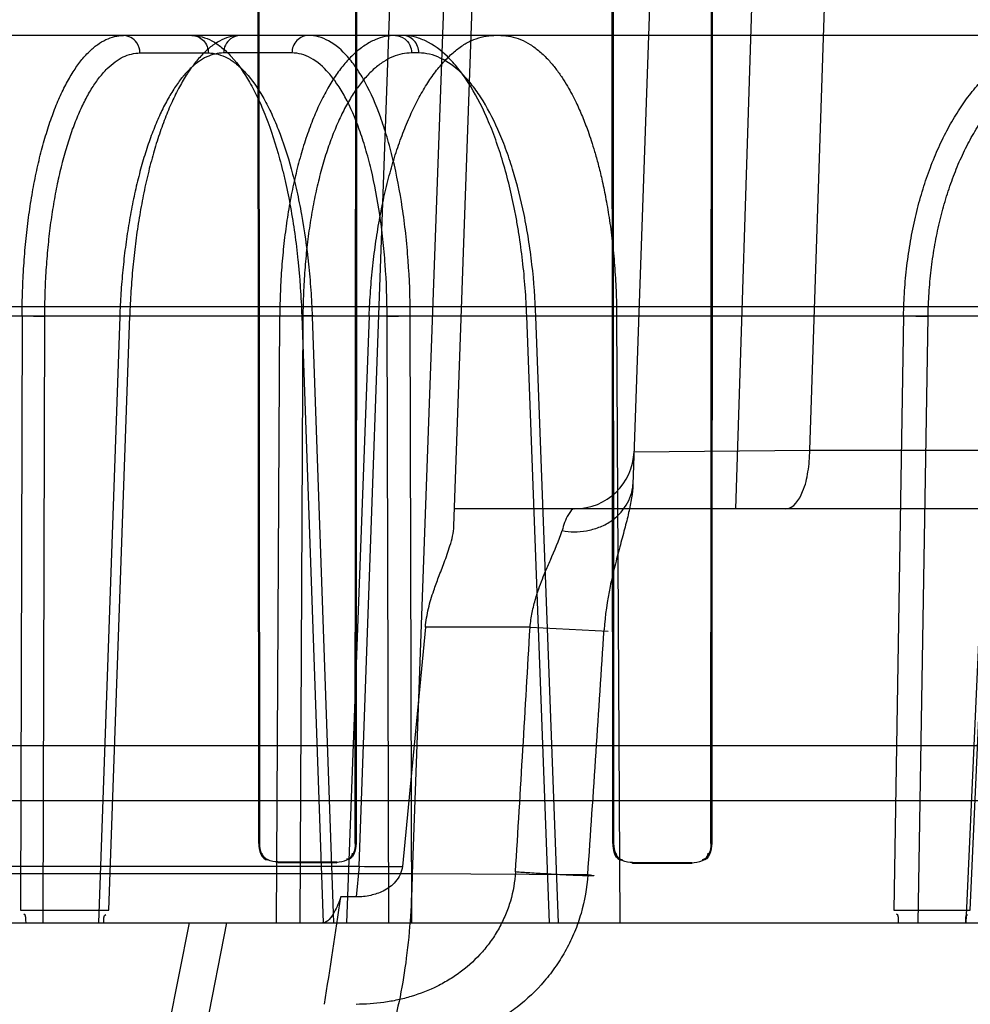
# Model space of a CAD drawing. Header units: millimetres. Extents: x 0 to 297, y 0 to 210.
# Tile 189 of 256: x 56.7963 to 56.8766, y 158.7246 to 158.8078. Entities that reach past the tile are written whole.
import ezdxf

# ---------------------------------------------------------------- set-up
doc = ezdxf.new("R2010")
doc.units = ezdxf.units.MM
doc.header["$LTSCALE"] = 16.335
doc.layers.get('0').update_dxf_attribs({"linetype": 'CONTINUOUS'})
for name, color, linetype in [('AXES_REF', 7, 'CONTINUOUS'), ('INTFCLR_1', 7, 'CONTINUOUS'), ('INTFCLR_144815', 7, 'CONTINUOUS'), ('INTFCLR_72935', 7, 'CONTINUOUS')]:
    doc.layers.add(name, color=color, linetype=linetype)

msp = doc.modelspace()

# ---------------------------------------------------------------- linework, layer by layer
at = {"color": 7, "linetype": 'Continuous'}
for radius in [4.8479140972, 4.8475, 4.8164570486]:
    msp.add_circle((57.445730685, 154.9564782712), radius, dxfattribs=at)
msp.add_arc((57.445730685, 154.9564782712), 4.8, 278.2771290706, 261.7228709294, dxfattribs=at)
at = {"layer": 'AXES_REF', "color": 9, "linetype": 'Continuous'}
msp.add_circle((57.445730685, 154.9564782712), 4.4222561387, dxfattribs=at)
at = {"layer": 'INTFCLR_1', "color": 6, "linetype": 'Continuous'}
for p, q in [((56.81648411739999, 158.7381826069), (56.8164249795, 158.8331826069)), ((56.8165424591, 158.7381826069), (56.8164871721, 158.8331826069)), ((56.8247098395, 158.8331826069), (56.8246534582, 158.7381826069)), ((56.82477344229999, 158.8331826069), (56.8247129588, 158.7381826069)), ((56.8464224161, 158.7381826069), (56.8463585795, 158.8331826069)), ((56.84648476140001, 158.7381826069), (56.8464256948, 158.8331826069)), ((56.8547764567, 158.8331826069), (56.8547157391, 158.7381826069)), ((56.854845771, 158.8331826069), (56.8547798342, 158.7381826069)), ((56.8230908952, 158.7366227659), (56.81809089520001, 158.7366314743)), ((56.81809089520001, 158.7365728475), (56.8230908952, 158.7365635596)), ((56.8530908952, 158.7365614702), (56.8480908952, 158.7365728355)), ((56.8530908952, 158.736497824), (56.8480908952, 158.736510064))]:
    msp.add_line(p, q, dxfattribs=at)
at = {"layer": 'INTFCLR_1', "color": 9, "linetype": 'Continuous'}
for p, q in [((56.81648411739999, 158.7381826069), (56.8165424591, 158.7381826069)), ((56.8246534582, 158.7381826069), (56.8247129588, 158.7381826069)), ((56.8464224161, 158.7381826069), (56.84648476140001, 158.7381826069)), ((56.8547157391, 158.7381826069), (56.8547798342, 158.7381826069)), ((56.81809089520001, 158.7366314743), (56.81809089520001, 158.7365728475)), ((56.8230908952, 158.7365635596), (56.8230908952, 158.7366227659)), ((56.8480908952, 158.7365728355), (56.8480908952, 158.736510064)), ((56.8530908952, 158.736497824), (56.8530908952, 158.7365614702))]:
    msp.add_line(p, q, dxfattribs=at)
at = {"layer": 'INTFCLR_1', "color": 6, "linetype": 'Continuous'}
for points in [[(56.81648411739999, 158.7381826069), (56.8164840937, 158.7376547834), (56.81673507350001, 158.7368048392), (56.8172628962, 158.7368038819)], [(56.8246534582, 158.7381826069), (56.82465348, 158.7376748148), (56.824417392, 158.7368522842), (56.8239096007, 158.7368531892)], [(56.8247129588, 158.7381826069), (56.8247129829, 158.737657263), (56.8244712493, 158.7368048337), (56.8239459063, 158.7368058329)], [(56.8464224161, 158.7381826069), (56.8464223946, 158.737735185), (56.8465135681, 158.7369541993), (56.8469609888, 158.7369531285)], [(56.8547157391, 158.7381826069), (56.8547157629, 158.7376636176), (56.8544870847, 158.7368156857), (56.8539680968, 158.736816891)], [(56.8547798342, 158.7381826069), (56.8547798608, 158.7376467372), (56.85454874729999, 158.7367684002), (56.8540128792, 158.7367697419)], [(56.81809089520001, 158.7366314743), (56.817590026, 158.7366323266), (56.8167775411, 158.7368606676), (56.8167775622, 158.7373615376)], [(56.8480908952, 158.7365728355), (56.84756313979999, 158.7365740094), (56.8467140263, 158.7368267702), (56.84671405, 158.737354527)]]:
    msp.add_open_spline(points, degree=3, dxfattribs=at)
at = {"layer": 'INTFCLR_144815', "color": 9, "linetype": 'Continuous'}
for p, q in [((56.8249853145, 158.7362653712), (56.8387879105, 159.1257148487)), ((56.8435839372, 159.1257148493), (56.8294541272, 158.7356267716)), ((56.83299460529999, 158.7650160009), (56.8455908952, 159.1257148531)), ((56.8605908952, 159.1257148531), (56.8481174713, 158.7685343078)), ((56.85681713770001, 158.7664782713), (56.8683924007, 159.1257148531)), ((56.8630677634, 158.7714346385), (56.874842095, 159.1257148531)), ((56.9541921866, 158.8064782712), (56.3638389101, 158.8064782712)), ((56.8064482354, 158.8050044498), (56.8122314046, 158.8050044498)), ((56.8192919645, 158.8050044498), (56.8135124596, 158.8050044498)), ((56.83001800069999, 158.8050044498), (56.8294145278, 158.8050044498)), ((56.3085956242, 158.7835717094), (57.0161184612, 158.7835717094)), ((56.3417810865, 158.78278667), (56.9726338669, 158.7827866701)), ((56.7964864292, 158.7827866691), (56.7963621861, 158.7325690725)), ((56.7982791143, 158.7314782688), (56.7984021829, 158.7827343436)), ((56.8047405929, 158.7827343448), (56.8029470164, 158.7314782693)), ((56.8038292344, 158.7325690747), (56.8055828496, 158.7827866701)), ((56.8179918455, 158.7314782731), (56.8182661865, 158.7827866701)), ((56.8202257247, 158.7827343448), (56.8199551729, 158.7314782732)), ((56.82012705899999, 158.7827866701), (56.82193357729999, 158.7314782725)), ((56.8211092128, 158.7827750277), (56.82012705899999, 158.7827866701)), ((56.8210068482, 158.7827343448), (56.82280819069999, 158.7314782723)), ((56.8273420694, 158.7827343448), (56.8292979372, 158.7827866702)), ((56.8274735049, 158.7314782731), (56.8273420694, 158.7827343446)), ((56.8294261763, 158.7314782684), (56.8292979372, 158.78278667)), ((56.841062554, 158.7314782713), (56.8391431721, 158.7827866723)), ((56.8400498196, 158.7827623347), (56.8391431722, 158.7827866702)), ((56.8418355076, 158.731478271), (56.8399213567, 158.7827343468)), ((56.87099718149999, 158.782786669), (56.8701631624, 158.7325690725)), ((56.872224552, 158.7314782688), (56.8730725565, 158.7827343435)), ((56.87856526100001, 158.7827343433), (56.8762696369, 158.7314782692)), ((56.876633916, 158.7325690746), (56.8788799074, 158.7827866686)), ((56.8482141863, 158.7713037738), (56.86306776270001, 158.7714346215)), ((56.8630677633, 158.7714346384), (57.122338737, 158.7714346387)), ((57.1173389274, 158.7664782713), (56.8330456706, 158.7664782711)), ((56.8394267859, 158.7564782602), (56.8305793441, 158.7564782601)), ((56.8394267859, 158.7564782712), (56.8460321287, 158.7561393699)), ((56.4556363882, 158.7418272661), (56.9155454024, 158.7418272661)), ((56.8294541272, 158.7356267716), (56.5417276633, 158.7356267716)), ((56.54619670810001, 158.7362634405), (56.8249851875, 158.7362657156)), ((56.8249850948, 158.736265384), (56.8247295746, 158.7336758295)), ((56.8443016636, 158.7355523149), (56.8294540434, 158.7356267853)), ((56.2691483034, 158.7314782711), (57.07816733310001, 158.7314782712)), ((56.8106008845, 158.7314782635), (56.8084760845, 158.7206961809)), ((56.8116913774, 158.7206961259), (56.81379732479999, 158.7314782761))]:
    msp.add_line(p, q, dxfattribs=at)
at = {"layer": 'INTFCLR_144815', "color": 6, "linetype": 'Continuous'}
for p, q in [((56.7964864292, 158.7827866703), (56.7984021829, 158.7827343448)), ((56.8046378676, 158.782772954), (56.8055828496, 158.7827866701)), ((56.8202257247, 158.7827343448), (56.8182661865, 158.7827866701)), ((56.82582710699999, 158.78278667), (56.82391839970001, 158.7314782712)), ((56.8467403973, 158.78278667), (56.847018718, 158.7314782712)), ((56.87099718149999, 158.7827866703), (56.8730725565, 158.7827343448)), ((56.83057934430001, 158.7564782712), (56.8286338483, 158.7362365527)), ((56.4033217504, 158.7464782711), (56.9313292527, 158.7464782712)), ((56.8247295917, 158.7336760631), (56.8234305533, 158.7336802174)), ((56.7963621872, 158.7325690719), (56.80382924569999, 158.7325690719)), ((56.8701631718, 158.7325690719), (56.8766339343, 158.7325690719))]:
    msp.add_line(p, q, dxfattribs=at)
at = {"layer": 'INTFCLR_144815', "color": 9, "linetype": 'Continuous'}
for centre, radius, start, end in [((56.8432172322, 158.7714782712), 0.005, 270.0000000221, 357.9999352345), ((52.5682472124, 159.0013652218), 4.278194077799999, 356.4409083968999, 356.718554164), ((53.4609436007, 158.9718780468), 3.3916016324, 356.0044104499, 356.3548751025), ((56.82963739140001, 159.0941360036), 0.3579008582, 269.2552002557, 269.8393442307)]:
    msp.add_arc(centre, radius, start, end, dxfattribs=at)
at = {"layer": 'INTFCLR_144815', "color": 6, "linetype": 'Continuous'}
msp.add_ellipse((56.68559089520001, 158.7164782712), major_axis=(0.4432574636, 2.920356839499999), ratio=0.0452664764, start_param=-1.5611447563, end_param=-1.5580355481, dxfattribs=at)
for points, knots in [([(56.7964864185, 158.7827866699), (56.7964888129, 158.783492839), (56.7965150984, 158.7849018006), (56.7966193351, 158.7870004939), (56.7967878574, 158.789062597), (56.79701850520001, 158.7910632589), (56.7973085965, 158.7929844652), (56.797655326, 158.7948159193), (56.7980568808, 158.7965514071), (56.7985110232, 158.7981808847), (56.7990132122, 158.7996882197), (56.799559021, 158.8010621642), (56.8001444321, 158.8022957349), (56.80076737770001, 158.8033849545), (56.8014238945, 158.8043217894), (56.8021081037, 158.8050973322), (56.8028151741, 158.8057069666), (56.8035417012, 158.8061477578), (56.804287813, 158.806417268), (56.8047978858, 158.8064782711), (56.805048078, 158.8064782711)], [0, 0, 0, 0, 0.0791848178, 0.1579882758, 0.235584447, 0.3111426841, 0.3837692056, 0.4534084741, 0.5201040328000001, 0.5834554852, 0.6430198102, 0.6981752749, 0.7491303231, 0.7960039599, 0.838713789, 0.8771903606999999, 0.9116808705, 0.9430134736, 0.9719453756, 1, 1, 1, 1]), ([(56.8149126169, 158.8064782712), (56.8146560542, 158.8064782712), (56.814125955, 158.806413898), (56.8133455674, 158.8061292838), (56.812576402, 158.8056595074), (56.81182932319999, 158.8050141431), (56.8111093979, 158.8042041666), (56.8104186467, 158.8032372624), (56.8097582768, 158.8021169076), (56.80913182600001, 158.8008490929), (56.8085457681, 158.799447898), (56.8080037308, 158.7979249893), (56.8075085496, 158.796290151), (56.8070622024, 158.7945499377), (56.8066690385, 158.7927209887), (56.80633223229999, 158.7908221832), (56.8060540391, 158.7888739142), (56.80583452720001, 158.7868833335), (56.8056734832, 158.7848507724), (56.805606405, 158.7834800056), (56.8055828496, 158.7827866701)], [0, 0, 0, 0, 0.0285285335, 0.0587379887, 0.09169627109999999, 0.128193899, 0.168121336, 0.2119204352, 0.2601251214, 0.3125755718, 0.3690460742, 0.4289151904, 0.4922453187, 0.5589234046, 0.6286260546, 0.7002119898, 0.7733138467, 0.8474223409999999, 0.9228599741, 1, 1, 1, 1]), ([(56.8280444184, 158.8064782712), (56.8277558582, 158.8064782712), (56.8271658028, 158.8064154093), (56.8262970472, 158.8061341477), (56.8254472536, 158.8056696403), (56.8246265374, 158.8050308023), (56.82384013, 158.8042267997), (56.8230906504, 158.8032646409), (56.8223799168, 158.8021486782), (56.82171219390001, 158.8008857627), (56.82109354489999, 158.7994878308), (56.82052815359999, 158.7979660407), (56.8200189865, 158.7963305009), (56.8195684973, 158.7945893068), (56.8191806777, 158.7927575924), (56.81885917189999, 158.7908544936), (56.818605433, 158.7888954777), (56.8184199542, 158.7868946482), (56.8183024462, 158.7848531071), (56.8182705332, 158.783480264), (56.8182661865, 158.78278667)], [0, 0, 0, 0, 0.0315611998, 0.0643441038, 0.0992563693, 0.1369443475, 0.1776898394, 0.221957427, 0.2701061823, 0.3222178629, 0.3780613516, 0.4371902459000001, 0.4996835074, 0.5653349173, 0.6338330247, 0.704405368, 0.7763792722, 0.8498398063, 0.9241368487, 1, 1, 1, 1]), ([(56.82582710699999, 158.78278667), (56.8258534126, 158.7834939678), (56.8259304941, 158.7849080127), (56.826120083, 158.7870164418), (56.8263828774, 158.7890902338), (56.8267147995, 158.7910984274), (56.8271105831, 158.7930201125), (56.827566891, 158.7948486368), (56.8280823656, 158.7965813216), (56.82865442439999, 158.7982086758), (56.8292769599, 158.7997135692), (56.8299444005, 158.801084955), (56.8306520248, 158.8023156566), (56.8313974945, 158.8034019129), (56.8321752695, 158.8043349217), (56.832978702, 158.8051068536), (56.8338010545, 158.8057125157), (56.8346398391, 158.806150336), (56.835493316, 158.8064175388), (56.8360731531, 158.8064782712), (56.8363581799, 158.8064782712)], [0, 0, 0, 0, 0.0767548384, 0.1535349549, 0.2295210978, 0.3033898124, 0.3742104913, 0.4422318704, 0.5077000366, 0.5701767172, 0.6292117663, 0.6842115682, 0.7354587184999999, 0.7830224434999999, 0.8269051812, 0.8669571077, 0.9035587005, 0.9372944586, 0.9690907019, 1, 1, 1, 1]), ([(56.8369616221, 158.8064782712), (56.837241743, 158.8064782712), (56.8378104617, 158.8064197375), (56.8386481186, 158.8061589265), (56.8394689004, 158.8057285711), (56.84025649, 158.8051405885), (56.8409746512, 158.8044398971), (56.8416004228, 158.8036893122), (56.8421311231, 158.8029407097), (56.842583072, 158.8022126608), (56.842970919, 158.801513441), (56.8434006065, 158.8006593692), (56.8438600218, 158.7996244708), (56.8442756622, 158.7985391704), (56.8446115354, 158.7975558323), (56.8448990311, 158.7966302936), (56.8452006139, 158.7955468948), (56.84551264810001, 158.7942711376), (56.8458268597, 158.7927688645), (56.8461265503, 158.7910252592), (56.84638449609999, 158.7890900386), (56.8465807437, 158.7870291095), (56.8467040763, 158.7849194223), (56.8467365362, 158.7834973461), (56.8467403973, 158.78278667)], [0, 0, 0, 0, 0.0306297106, 0.0620106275, 0.09538220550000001, 0.131473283, 0.1691023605, 0.2048368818, 0.2381886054, 0.2693623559, 0.2984908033, 0.325589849, 0.3738822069, 0.4222273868, 0.4526176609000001, 0.487492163, 0.5281850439, 0.5755665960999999, 0.6310759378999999, 0.69597133, 0.7689716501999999, 0.8445006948, 0.9222902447, 1, 1, 1, 1]), ([(56.87099717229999, 158.7827866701), (56.8710094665, 158.7834933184), (56.8710694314, 158.7849059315), (56.87126623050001, 158.7870110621), (56.8715699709, 158.7890856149), (56.8719768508, 158.7910992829), (56.87248110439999, 158.7930300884), (56.8730765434, 158.7948654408), (56.8737607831, 158.7966024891), (56.8745306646, 158.7982329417), (56.8753782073, 158.7997401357), (56.8762959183, 158.8011129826), (56.877277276, 158.8023444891), (56.8783190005, 158.8034307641), (56.879412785, 158.804362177), (56.8805478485, 158.8051300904), (56.8817114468, 158.8057287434), (56.882898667, 158.8061585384), (56.8841088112, 158.8064196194), (56.8849275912, 158.8064782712), (56.885336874, 158.8064782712)], [0, 0, 0, 0, 0.0700870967, 0.1401414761, 0.2095823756, 0.2779100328, 0.3437640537, 0.4073702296, 0.4691428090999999, 0.5287802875, 0.5860377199, 0.6404614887, 0.6923643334, 0.7419982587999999, 0.7894845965, 0.8345647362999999, 0.8775999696, 0.9189218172, 0.9594124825, 1, 1, 1, 1]), ([(56.8305793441, 158.7564782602), (56.8306233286, 158.7570114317), (56.83080551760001, 158.7580614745), (56.8312333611, 158.7594557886), (56.8317043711, 158.7607368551), (56.8321886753, 158.7619851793), (56.832698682, 158.7634011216), (56.832974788, 158.7644485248), (56.83299460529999, 158.7650160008)], [0, 0, 0, 0, 0.1803547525, 0.3575374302, 0.491110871, 0.6405421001, 0.808574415, 1, 1, 1, 1]), ([(56.8286338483, 158.7362365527), (56.8285811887, 158.7357783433), (56.8281562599, 158.7349025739), (56.8270896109, 158.7341491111), (56.8259212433, 158.7337545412), (56.8251399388, 158.7336747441), (56.8247295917, 158.7336760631)], [0, 0, 0, 0, 0.2736598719, 0.5386713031, 0.7565265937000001, 1, 1, 1, 1]), ([(56.8234305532, 158.7336802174), (56.8232743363, 158.7332324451), (56.8229498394, 158.732462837), (56.8223273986, 158.7314780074), (56.8218858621, 158.7314782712)], [0, 0, 0, 0, 0.517855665, 1, 1, 1, 1])]:
    msp.add_open_spline(points, degree=3, knots=knots, dxfattribs=at)
at = {"layer": 'INTFCLR_144815', "color": 9, "linetype": 'Continuous'}
for points, knots in [([(56.8064482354, 158.8050044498), (56.8064433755, 158.8053026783), (56.8062365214, 158.8060455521), (56.805478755, 158.8064782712), (56.805048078, 158.8064782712)], [0, 0, 0, 0, 0.4091777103, 1, 1, 1, 1]), ([(56.8108312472, 158.8064782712), (56.8114146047, 158.8064782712), (56.8123385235, 158.8062052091), (56.8134054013, 158.8054713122), (56.8145551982, 158.8043608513), (56.81555969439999, 158.8028788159), (56.8163284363, 158.8013909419), (56.8167715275, 158.8004062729), (56.81745878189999, 158.7987304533), (56.8180304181, 158.7969422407), (56.8185160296, 158.795070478), (56.818836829, 158.7937063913), (56.8193419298, 158.7911925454), (56.8197010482, 158.7886086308), (56.8199175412, 158.7863346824), (56.8200392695, 158.7847631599), (56.8200999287, 158.7835787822), (56.82012705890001, 158.7827866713)], [0, 0, 0, 0, 0.0649672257, 0.1020577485, 0.14393236, 0.2421892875, 0.2996041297, 0.3304543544, 0.3623983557, 0.5013026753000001, 0.538979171, 0.577769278, 0.6573433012, 0.8244673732, 0.867959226, 0.9117326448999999, 1, 1, 1, 1]), ([(56.8108312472, 158.8064782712), (56.8111884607, 158.8064782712), (56.8119437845, 158.8061411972), (56.8122252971, 158.8053792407), (56.8122314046, 158.8050044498)], [0, 0, 0, 0, 0.4879604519, 1, 1, 1, 1]), ([(56.814912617, 158.8064782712), (56.814630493, 158.8064782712), (56.8138838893, 158.8062311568), (56.81351975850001, 158.8054523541), (56.8135124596, 158.8050044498)], [0, 0, 0, 0, 0.3864247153, 1, 1, 1, 1]), ([(56.8206921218, 158.8064782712), (56.8203349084, 158.8064782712), (56.819579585, 158.806141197), (56.81929807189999, 158.8053792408), (56.8192919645, 158.8050044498)], [0, 0, 0, 0, 0.4879603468, 1, 1, 1, 1]), ([(56.82929794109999, 158.7827866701), (56.82929248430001, 158.7843480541), (56.82920661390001, 158.7866690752), (56.8289621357, 158.7893527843), (56.828783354, 158.7908437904), (56.82848849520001, 158.792951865), (56.82804237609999, 158.7953112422), (56.8274399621, 158.7975697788), (56.8270686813, 158.7987594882), (56.8265256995, 158.8003329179), (56.8258071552, 158.8020150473), (56.8248062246, 158.8036815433), (56.8238527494, 158.8049334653), (56.82277178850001, 158.8058983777), (56.8215730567, 158.8063971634), (56.82097954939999, 158.8064782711), (56.8206921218, 158.8064782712)], [0, 0, 0, 0, 0.1750185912, 0.2600655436, 0.3020149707, 0.3433300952, 0.4986674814, 0.5707294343, 0.6052392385, 0.6383376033, 0.7573285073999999, 0.8093561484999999, 0.8557570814, 0.9337797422, 0.96778187, 1, 1, 1, 1]), ([(56.8280444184, 158.8064782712), (56.8283211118, 158.8064782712), (56.82905949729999, 158.8062248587), (56.8294074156, 158.8054504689), (56.8294145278, 158.8050044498)], [0, 0, 0, 0, 0.3828240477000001, 1, 1, 1, 1]), ([(56.8391431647, 158.7827866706), (56.8390861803, 158.784350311), (56.8389132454, 158.7866742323), (56.838550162, 158.7893542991), (56.83829986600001, 158.7908444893), (56.83789717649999, 158.7929576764), (56.8373137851, 158.7953209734), (56.8365618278, 158.7975726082), (56.8361041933, 158.7987608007), (56.8354358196, 158.800342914), (56.8346724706, 158.8018190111), (56.8337785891, 158.8031328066), (56.8332157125, 158.8038749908), (56.8322527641, 158.8049512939), (56.83099552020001, 158.8059080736), (56.8296421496, 158.8063976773), (56.8289733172, 158.8064782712), (56.8286478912, 158.8064782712)], [0, 0, 0, 0, 0.1698661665, 0.2526470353, 0.2935523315, 0.333894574, 0.4861936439, 0.5572999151, 0.5914919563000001, 0.6243894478, 0.7437930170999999, 0.7708828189, 0.7968582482, 0.8448417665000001, 0.9276485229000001, 0.9646707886, 1, 1, 1, 1]), ([(56.83001800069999, 158.8050044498), (56.8300120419, 158.8053781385), (56.82974368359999, 158.8061334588), (56.8289986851, 158.8064782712), (56.8286478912, 158.8064782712)], [0, 0, 0, 0, 0.5158325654, 1, 1, 1, 1]), ([(56.7984021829, 158.7827343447), (56.7984037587, 158.7833918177), (56.7984265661, 158.7847002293), (56.7985203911, 158.7866470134), (56.798673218, 158.7885580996), (56.79888353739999, 158.7904192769), (56.7991499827, 158.7922167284), (56.7994706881, 158.7939376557), (56.7998431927, 158.7955703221), (56.8002650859, 158.7971035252), (56.80073308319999, 158.7985265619), (56.8012442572, 158.7998292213), (56.8017945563, 158.8010025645), (56.8023806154, 158.8020387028), (56.80299879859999, 158.8029309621), (56.8036453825, 158.8036732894), (56.8043185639, 158.8042599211), (56.805209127, 158.8048104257), (56.8059664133, 158.8050044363), (56.8064482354, 158.8050044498)], [0, 0, 0, 0, 0.0784425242, 0.1561002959, 0.2325020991, 0.3071399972, 0.3795265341, 0.449250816, 0.5159452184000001, 0.579264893, 0.6389063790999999, 0.6945898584, 0.7461214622, 0.79340232, 0.8364539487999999, 0.8754095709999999, 0.9105807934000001, 0.9425143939, 1, 1, 1, 1]), ([(56.8135124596, 158.8050044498), (56.8130264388, 158.8050044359), (56.8122616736, 158.8048077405), (56.81135561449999, 158.8042578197), (56.8106637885, 158.8036708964), (56.8099935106, 158.8029285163), (56.8093465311, 158.8020361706), (56.8087268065, 158.8009997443), (56.8081382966, 158.7998259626), (56.8075847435, 158.7985228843), (56.807070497, 158.7970995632), (56.8065987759, 158.7955661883), (56.8061731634, 158.7939332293), (56.8057964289, 158.7922117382), (56.8054715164, 158.7904137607), (56.8052007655, 158.7885528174), (56.8049859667, 158.7866431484), (56.8048289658, 158.784698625), (56.8047635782, 158.7833912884), (56.8047405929, 158.7827343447)], [0, 0, 0, 0, 0.0575243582, 0.0896995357, 0.1251731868, 0.1644498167, 0.2078258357, 0.2554195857, 0.3072231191, 0.363115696, 0.4228925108, 0.4862636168, 0.5529306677, 0.6225658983, 0.6947874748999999, 0.7691368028, 0.8451010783, 0.9221980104, 1, 1, 1, 1]), ([(56.8122314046, 158.8050044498), (56.8127809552, 158.8050044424), (56.81365127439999, 158.8047479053), (56.8146568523, 158.8040578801), (56.8157408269, 158.8030144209), (56.816688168, 158.8016211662), (56.8174136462, 158.8002223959), (56.8178318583, 158.7992967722), (56.818480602, 158.7977216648), (56.8190206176, 158.7960407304), (56.81947960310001, 158.7942811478), (56.81978280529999, 158.7929989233), (56.8202602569, 158.7906359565), (56.8206007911, 158.7882070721), (56.8208066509, 158.7860694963), (56.820922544, 158.7845922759), (56.8209806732, 158.783478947), (56.8210068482, 158.782734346)], [0, 0, 0, 0, 0.0650686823, 0.1022080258, 0.1441196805, 0.2424222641, 0.2998488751, 0.3307010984, 0.3626439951, 0.5015281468, 0.5391941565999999, 0.5779715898, 0.6575154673, 0.8245631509, 0.8680322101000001, 0.9117822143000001, 1, 1, 1, 1]), ([(56.8273420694, 158.7827343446), (56.8273382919, 158.7842019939), (56.8272598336, 158.7863836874), (56.8270327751, 158.7889064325), (56.8268664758, 158.7903079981), (56.8265918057, 158.7922895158), (56.82617522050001, 158.7945072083), (56.8256122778, 158.7966303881), (56.8252651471, 158.7977487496), (56.8247574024, 158.7992276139), (56.82408516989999, 158.8008087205), (56.823147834, 158.8023753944), (56.82225478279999, 158.8035519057), (56.82124205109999, 158.8044591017), (56.8201180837, 158.8049283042), (56.8195614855, 158.8050044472), (56.8192919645, 158.8050044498)], [0, 0, 0, 0, 0.1751227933, 0.2602135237, 0.302183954, 0.3435185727, 0.4989167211, 0.5709951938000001, 0.605510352, 0.6386128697, 0.7575912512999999, 0.8095989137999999, 0.8559693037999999, 0.9338957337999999, 0.9678403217, 1, 1, 1, 1]), ([(56.8294145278, 158.8050044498), (56.8291448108, 158.8050043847), (56.8285957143, 158.804946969), (56.8277885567, 158.8046885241), (56.8269999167, 158.8042636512), (56.8262345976, 158.8036772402), (56.8254972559, 158.8029344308), (56.8247921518, 158.8020411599), (56.8241232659, 158.8010038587), (56.8234950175, 158.7998293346), (56.8229111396, 158.7985256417), (56.8223761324, 158.7971017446), (56.8218932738, 158.7955678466), (56.8214662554, 158.7939344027), (56.8210978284, 158.7922124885), (56.82079089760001, 158.7904141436), (56.8205476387, 158.7885528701), (56.8203695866, 158.7866428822), (56.8202583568, 158.7846980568), (56.8202291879, 158.783391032), (56.8202257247, 158.7827343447)], [0, 0, 0, 0, 0.0313772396, 0.06368445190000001, 0.09799733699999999, 0.1350731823, 0.1754485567, 0.2194464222, 0.2672281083, 0.3188505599, 0.3742559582, 0.4332890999, 0.4957064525, 0.5612499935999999, 0.6296278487, 0.7004938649, 0.7734260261, 0.847946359, 0.9236039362, 1, 1, 1, 1]), ([(56.8399213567, 158.7827343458), (56.8398664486, 158.7842042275), (56.8397017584, 158.7863887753), (56.8393575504, 158.7889079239), (56.8391206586, 158.7903086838), (56.8387397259, 158.7922951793), (56.83818869, 158.7945168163), (56.8374785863, 158.7966331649), (56.8370466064, 158.7977500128), (56.8364157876, 158.7992374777), (56.8355920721, 158.8008250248), (56.83447892, 158.80238265), (56.8334141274, 158.8035694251), (56.8322292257, 158.804468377), (56.8309545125, 158.8049289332), (56.8303245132, 158.8050044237), (56.83001800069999, 158.8050044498)], [0, 0, 0, 0, 0.1697705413, 0.2525098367, 0.2933973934, 0.3337232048, 0.4859711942, 0.5570641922, 0.5912532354, 0.6241502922, 0.7435716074, 0.7966403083, 0.8446532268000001, 0.9275484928, 0.9646226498, 1, 1, 1, 1]), ([(56.8730725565, 158.7827343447), (56.8730834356, 158.7833921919), (56.8731374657, 158.7847025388), (56.8733162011, 158.7866509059), (56.8735914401, 158.7885636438), (56.8739605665, 158.7904265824), (56.874421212, 158.7922259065), (56.8749702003, 158.7939487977), (56.8756034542, 158.7955835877), (56.8763169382, 158.7971189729), (56.8771053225, 158.7985443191), (56.87796366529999, 158.7998490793), (56.8788854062, 158.8010243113), (56.87986483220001, 158.8020615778), (56.8808953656, 158.8029537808), (56.8819704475, 158.8036938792), (56.8830821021, 158.8042759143), (56.8842217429, 158.8046955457), (56.8853807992, 158.8049483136), (56.8861623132, 158.8050044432), (56.8865502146, 158.8050044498)], [0, 0, 0, 0, 0.0693995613, 0.1382659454, 0.2062928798, 0.2731414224, 0.3384939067, 0.402103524, 0.4637640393, 0.5232945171, 0.5805528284, 0.6354224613, 0.6878573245, 0.7378968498, 0.7856711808, 0.8313716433, 0.8752629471, 0.9176865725, 0.9590839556, 1, 1, 1, 1]), ([(56.8610360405, 158.7664782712), (56.8617147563, 158.7664782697), (56.8625726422, 158.7678918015), (56.8629601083, 158.7696054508), (56.8630655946, 158.7708231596), (56.863067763, 158.77143463)], [0, 0, 0, 0, 0.3629761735, 0.6729845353, 1, 1, 1, 1]), ([(56.8421318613, 158.7646319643), (56.8428054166, 158.7645114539), (56.8438844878, 158.764503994), (56.8452616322, 158.7648815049), (56.847011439, 158.7657347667), (56.8480750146, 158.767318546), (56.8481174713, 158.768534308)], [0, 0, 0, 0, 0.2596654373, 0.3992533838, 0.5383510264, 1, 1, 1, 1]), ([(56.8481174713, 158.768534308), (56.8481043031, 158.7681572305), (56.8480126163, 158.7673563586), (56.84775771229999, 158.7661013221), (56.8474076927, 158.7647200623), (56.8469991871, 158.7632202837), (56.8465710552, 158.7616071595), (56.8460317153, 158.7592908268), (56.8457614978, 158.7574808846), (56.8456839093, 158.7562518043)], [0, 0, 0, 0, 0.0902560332, 0.1922702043, 0.3062276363, 0.4310345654, 0.5641265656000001, 0.7054053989, 1, 1, 1, 1]), ([(56.8432172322, 158.7664782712), (56.8429763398, 158.7664782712), (56.8424534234, 158.7657464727), (56.8422712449, 158.7651039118), (56.8421318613, 158.7646319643)], [0, 0, 0, 0, 0.3286424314, 1, 1, 1, 1]), ([(56.8394267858, 158.7564782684), (56.8394430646, 158.7566878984), (56.839517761, 158.7573080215), (56.8397218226, 158.7583219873), (56.8401249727, 158.7596714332), (56.8406186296, 158.7609370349), (56.8413518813, 158.7626260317), (56.8418644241, 158.7637792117), (56.8421318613, 158.7646319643)], [0, 0, 0, 0, 0.073140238, 0.217098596, 0.3591721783, 0.5625531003, 0.6891206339, 1, 1, 1, 1]), ([(56.8381899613, 158.7357838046), (56.8381383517, 158.734954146), (56.83791981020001, 158.7337125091), (56.8373635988, 158.7321464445), (56.83682242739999, 158.7310314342), (56.8361676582, 158.7299877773), (56.83516274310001, 158.7287124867), (56.83396919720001, 158.7276067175), (56.83264420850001, 158.7267007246), (56.8312526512, 158.7259288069), (56.8297692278, 158.7253485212), (56.8282390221, 158.7249527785), (56.8266857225, 158.7246745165), (56.8255022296, 158.7245956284), (56.8247146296, 158.724595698)], [0, 0, 0, 0, 0.1289395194, 0.1934310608, 0.2574237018, 0.3207726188, 0.3841601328, 0.5088907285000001, 0.5711162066, 0.6328485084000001, 0.7554160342, 0.8168122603, 0.8778330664, 1, 1, 1, 1]), ([(56.8294540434, 158.7356267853), (56.8294237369, 158.7332467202), (56.8291224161, 158.7286690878), (56.8281854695, 158.7236504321), (56.8273095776, 158.721098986), (56.8271303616, 158.7206385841)], [0, 0, 0, 0, 0.4689811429, 0.9026569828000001, 1, 1, 1, 1]), ([(56.8443016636, 158.7355523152), (56.8444604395, 158.7355353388), (56.8446014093, 158.7355592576), (56.8448728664, 158.7354519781), (56.8445689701, 158.7354546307), (56.84434868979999, 158.7354493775), (56.8434670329, 158.7354779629), (56.84233847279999, 158.7355289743), (56.840839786, 158.7356115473), (56.83947489, 158.7356958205), (56.8385954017, 158.7357551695), (56.8381899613, 158.7357838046)], [0, 0, 0, 0, 0.066709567, 0.0743958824, 0.0919336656, 0.1370958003, 0.2106885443, 0.4268144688, 0.6321091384, 0.830198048, 1, 1, 1, 1]), ([(56.8443016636, 158.7355523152), (56.8442337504, 158.7344464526), (56.8439460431, 158.7327919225), (56.843213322, 158.7307037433), (56.84250273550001, 158.7292174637), (56.8416447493, 158.727826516), (56.8403346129, 158.7261305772), (56.8387866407, 158.7246568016), (56.8370746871, 158.7234451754), (56.8353006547, 158.7224206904), (56.8334219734, 158.7216441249), (56.8314949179, 158.7211132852), (56.8295681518, 158.7207430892), (56.8281022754, 158.720634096), (56.8271303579, 158.7206357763)], [0, 0, 0, 0, 0.1325824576, 0.198822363, 0.2644620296, 0.3293103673, 0.3940143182, 0.520541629, 0.583104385, 0.6447063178, 0.7653968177, 0.8249939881, 0.8836952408, 1, 1, 1, 1])]:
    msp.add_open_spline(points, degree=3, knots=knots, dxfattribs=at)
at = {"layer": 'INTFCLR_144815', "color": 6, "linetype": 'Continuous'}
for points in [[(56.7968272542, 158.7314782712), (56.7967723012, 158.7317295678), (56.7968787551, 158.7322220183), (56.7966215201, 158.7322220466)], [(56.8033819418, 158.7314782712), (56.8034307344, 158.7317170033), (56.80332138, 158.732185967), (56.8035650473, 158.7321859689)], [(56.87057305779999, 158.7314782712), (56.8705241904, 158.7317288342), (56.8706457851, 158.7322220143), (56.8703905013, 158.7322220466)], [(56.8762531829, 158.7314782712), (56.8762940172, 158.7317162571), (56.8761663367, 158.7321859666), (56.8764078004, 158.7321859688)]]:
    msp.add_open_spline(points, degree=3, dxfattribs=at)
at = {"layer": 'INTFCLR_72935', "color": 6, "linetype": 'Continuous'}
for p, q in [((56.81648411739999, 158.7381826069), (56.8164249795, 158.8331826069)), ((56.8164871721, 158.8331826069), (56.8165424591, 158.7381826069)), ((56.8246534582, 158.7381826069), (56.8247098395, 158.8331826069)), ((56.82477344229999, 158.8331826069), (56.8247129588, 158.7381826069)), ((56.8464224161, 158.7381826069), (56.8463585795, 158.8331826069)), ((56.8464256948, 158.8331826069), (56.84648476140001, 158.7381826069)), ((56.8547157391, 158.7381826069), (56.8547764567, 158.8331826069)), ((56.854845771, 158.8331826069), (56.8547798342, 158.7381826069)), ((56.81809089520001, 158.7366314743), (56.8230908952, 158.7366227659)), ((56.8230908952, 158.7365635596), (56.81809089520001, 158.7365728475)), ((56.8480908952, 158.7365728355), (56.8530908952, 158.7365614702)), ((56.8530908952, 158.736497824), (56.8480908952, 158.736510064))]:
    msp.add_line(p, q, dxfattribs=at)
at = {"layer": 'INTFCLR_72935', "color": 9, "linetype": 'Continuous'}
for p, q in [((56.8165424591, 158.7381826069), (56.81648411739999, 158.7381826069)), ((56.8247129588, 158.7381826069), (56.8246534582, 158.7381826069)), ((56.84648476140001, 158.7381826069), (56.8464224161, 158.7381826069)), ((56.8547798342, 158.7381826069), (56.8547157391, 158.7381826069)), ((56.81809089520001, 158.7365728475), (56.81809089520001, 158.7366314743)), ((56.8230908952, 158.7366227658), (56.8230908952, 158.7365635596)), ((56.8480908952, 158.736510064), (56.8480908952, 158.7365728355)), ((56.8530908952, 158.7365614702), (56.8530908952, 158.736497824))]:
    msp.add_line(p, q, dxfattribs=at)
at = {"layer": 'INTFCLR_72935', "color": 6, "linetype": 'Continuous'}
for points in [[(56.81648411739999, 158.7381826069), (56.816484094, 158.7376600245), (56.8167249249, 158.7368142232), (56.8172475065, 158.7368132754)], [(56.8165424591, 158.7381826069), (56.8165424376, 158.7376722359), (56.8167877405, 158.7368518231), (56.8172981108, 158.7368509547)], [(56.8247129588, 158.7381826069), (56.824712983, 158.737653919), (56.8244647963, 158.7367988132), (56.82393610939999, 158.7367998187)], [(56.8464224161, 158.7381826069), (56.8464223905, 158.7376496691), (56.8466536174, 158.7367794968), (56.8471865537, 158.7367782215)], [(56.84648476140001, 158.7381826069), (56.8464847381, 158.7376619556), (56.8467218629, 158.7368179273), (56.8472425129, 158.7368167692)], [(56.8547798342, 158.7381826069), (56.854779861, 158.7376430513), (56.8545418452, 158.7367615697), (56.8540022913, 158.7367629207)], [(56.8230908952, 158.7366227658), (56.8235997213, 158.736621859), (56.8244234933, 158.7368585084), (56.8244234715, 158.7373673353)], [(56.8530908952, 158.7365614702), (56.8536292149, 158.73656022), (56.8544931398, 158.7368243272), (56.85449311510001, 158.7373626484)]]:
    msp.add_open_spline(points, degree=3, dxfattribs=at)

doc.saveas('drawing.dxf')
